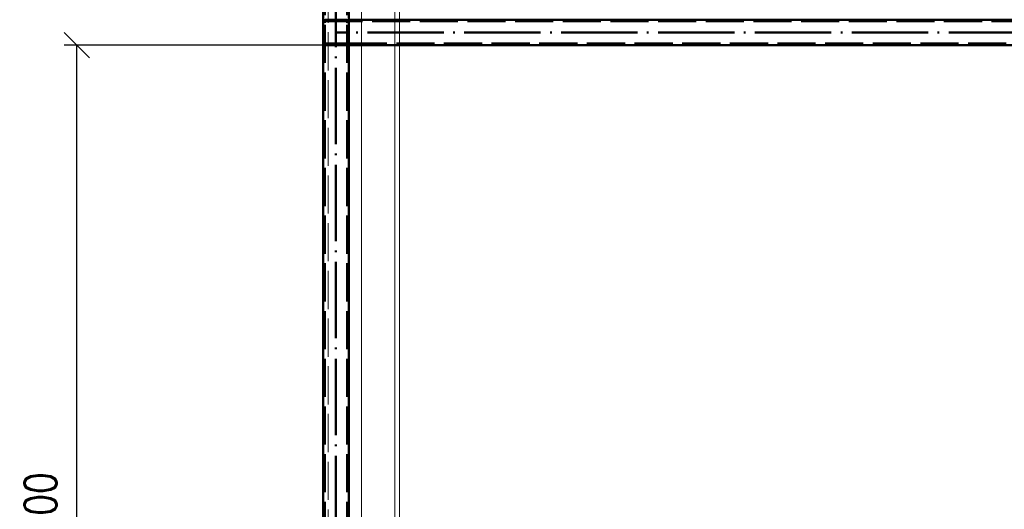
# Paper-space layout 'Layout1' of a CAD drawing. Extents: x -2 to 1380, y -36 to 422.
# Tile 17 of 58: x 683 to 760, y 217 to 255. Entities that reach past the tile are written whole.
import ezdxf

# ---------------------------------------------------------------- set-up
doc = ezdxf.new("R2010")
doc.units = 0
for name, pattern in [('ACAD_ISO02W100', [15, 12, -3]), ('ACAD_ISO04W100', [30.5, 24, -3, 0.5, -3]), ('HP_01_CER_B', [8, 5, -1, 1, -1])]:
    doc.linetypes.add(name, pattern=pattern)
doc.layers.get('0').update_dxf_attribs({"linetype": 'CONTINUOUS'})
doc.layers.get('DEFPOINTS').update_dxf_attribs({"color": 132, "linetype": 'CONTINUOUS'})
for name, color, linetype, lineweight in [('SS_1.ET-HALA_TaO-PRISTAVBA-SLOUP', 9, 'CONTINUOUS', 13), ('SS_1.ET-HALA_TaO-RASTR', 7, 'HP_01_CER_B', 13), ('SS_2.ET-HALA_TaO-PRISTAVBA-VNITRNI_KCE', 190, 'CONTINUOUS', 50), ('SS_KOTY', 3, 'CONTINUOUS', 25)]:
    doc.layers.add(name, color=color, linetype=linetype, lineweight=lineweight)
doc.styles.add('ROMANS', font='romans.shx', dxfattribs={"width": 0.8})
doc.dimstyles.new('A-1_(2.5)_50AS', dxfattribs={"dimtxt": 2.5, "dimasz": 2, "dimexe": 1, "dimexo": 2, "dimgap": 0, "dimtad": 0, "dimdec": 1, "dimlfac": 50, "dimrnd": 1, "dimtxsty": 'ROMANS', "dimblk1": 'OBLIQUE', "dimblk2": 'OBLIQUE', "dimsah": 1, "dimcen": 2, "dimclrd": 256, "dimclre": 256, "dimclrt": 256, "dimadec": 1, "dimazin": 2, "dimtfac": 0.714286, "dimtdec": 1, "dimtmove": 0, "dimatfit": 3, "dimldrblk": 'OPEN', "dimfxl": 1, "dimtvp": 1.142857, "dimtfill": 1, "dimtolj": 1, "dimlwd": -1, "dimlwe": -1, "dimarcsym": 0})

# ---------------------------------------------------------------- blocks, each defined once
blk = doc.blocks.new('_Oblique')
at = {"color": 0, "linetype": 'ByBlock', "lineweight": -2}
blk.add_line((-0.5, -0.5), (0.5, 0.5), dxfattribs=at)
blk = doc.blocks.new('*D50')
at = {"layer": 'DEFPOINTS', "color": 0, "transparency": 16777216}
for p in [(687.102, 253.135), (708.495, 253.135, 243844.547), (706.495, 179.135, 243873.547)]:
    blk.add_point(p, dxfattribs=at)
at = {"layer": 'SS_KOTY', "transparency": 16777216}
for p, q in [((706.495, 253.135), (686.102, 253.135)), ((687.102, 179.135), (687.102, 253.135)), ((704.495, 179.135), (686.102, 179.135))]:
    blk.add_line(p, q, dxfattribs=at)
at = {"layer": 'SS_KOTY', "transparency": 16777216, "xscale": 2, "yscale": 2, "zscale": 2}
for p, rotation in [((687.102, 253.135), 90), ((687.102, 179.135), 270)]:
    blk.add_blockref('_Oblique', p, dxfattribs=dict(at, rotation=rotation))
at = {"layer": 'SS_KOTY', "transparency": 16777216, "insert": (684.245, 216.135), "char_height": 2.5, "attachment_point": 5, "rotation": 90, "style": 'ROMANS', "bg_fill": 3, "box_fill_scale": 1.1, "bg_fill_color": 256, "bg_fill_true_color": 13158600, "bg_fill_transparency": 0}
blk.add_mtext('\\A1;3700', dxfattribs=at)
blk = doc.blocks.new('_OPEN')
at = {"color": 0, "linetype": 'ByBlock'}
for p, q in [((-1, 0.167), (0, 0)), ((0, 0), (-1, -0.167)), ((0, 0), (-1, 0))]:
    blk.add_line(p, q, dxfattribs=at)

psp = doc.layouts.get("Layout1")

# ---------------------------------------------------------------- linework, layer by layer
at = {"layer": 'SS_1.ET-HALA_TaO-PRISTAVBA-SLOUP', "color": 9, "linetype": 'ACAD_ISO04W100', "ltscale": 0.25}
psp.add_line((709.4954, 57.1346), (709.4954, 342.9346), dxfattribs=at)
at = {"layer": 'SS_1.ET-HALA_TaO-PRISTAVBA-SLOUP', "color": 5, "linetype": 'Continuous', "ltscale": 0.25}
for p, q in [((712.1154, 255.1346), (712.1154, 337.1667)), ((712.4954, 337.2047), (712.4954, 255.1346)), ((712.1154, 179.1346), (712.1154, 253.1346)), ((712.4954, 253.1346), (712.4954, 179.1346))]:
    psp.add_line(p, q, dxfattribs=at)
at = {"layer": 'SS_1.ET-HALA_TaO-PRISTAVBA-SLOUP', "color": 9, "linetype": 'ACAD_ISO02W100', "ltscale": 0.25}
for p, q in [((712.1154, 253.1346), (712.1154, 255.1346)), ((712.4954, 255.1346), (712.4954, 253.1346))]:
    psp.add_line(p, q, dxfattribs=at)
at = {"layer": 'SS_1.ET-HALA_TaO-RASTR', "linetype": 'ACAD_ISO04W100', "ltscale": 0.25}
psp.add_line((709.4954, 77.1346), (709.4954, 373.4596), dxfattribs=at)
at = {"layer": 'SS_2.ET-HALA_TaO-PRISTAVBA-VNITRNI_KCE', "color": 3, "linetype": 'ACAD_ISO02W100', "ltscale": 0.25}
for p, q in [((708.2554, 255.1346), (706.7354, 255.1346)), ((708.2554, 255.0146), (706.7354, 255.0146)), ((706.8954, 255.1346), (706.8954, 255.0146)), ((707.4354, 255.1346), (707.4354, 255.0146)), ((844.5954, 255.0146), (708.4954, 255.0146))]:
    psp.add_line(p, q, dxfattribs=at)
at = {"layer": 'SS_2.ET-HALA_TaO-PRISTAVBA-VNITRNI_KCE', "color": 1, "linetype": 'Continuous', "ltscale": 0.25}
psp.add_line((844.5954, 255.1346), (708.4954, 255.1346), dxfattribs=at)
at = {"layer": 'SS_2.ET-HALA_TaO-PRISTAVBA-VNITRNI_KCE', "color": 3, "linetype": 'ACAD_ISO02W100', "ltscale": 0.25}
for centre, start, end in [((706.7354, 254.8946), 90, 180), ((708.2554, 254.8946), 0, 90)]:
    psp.add_arc(centre, 0.24, start, end, dxfattribs=at)
at = {"layer": 'SS_2.ET-HALA_TaO-PRISTAVBA-VNITRNI_KCE', "color": 3, "linetype": 'ACAD_ISO02W100', "ltscale": 0.25, "extrusion": (-9.70128e-12, 4.01846e-12, -1)}
psp.add_arc((-706.7354, 254.8946, 0), 0.12, 0, 90, dxfattribs=at)
at = {"layer": 'SS_2.ET-HALA_TaO-PRISTAVBA-VNITRNI_KCE', "color": 3, "linetype": 'ACAD_ISO02W100', "ltscale": 0.25, "extrusion": (4.0184e-12, 9.70134e-12, -1)}
psp.add_arc((-708.2554, 254.8946, 0), 0.12, 90, 180, dxfattribs=at)

# ---------------------------------------------------------------- dimensions: what is measured, and where the dimension line sits
at = {"layer": 'SS_KOTY'}
dim = psp.add_linear_dim(base=(687.1019, 253.1346), p1=(706.4954, 179.1346, 243873.5468), p2=(708.4954, 253.1346, 243844.5468), angle=90, dimstyle='A-1_(2.5)_50AS', dxfattribs=at)
dim.commit()
dim.dimension.update_dxf_attribs({"geometry": '*D50', "text_midpoint": (684.2447, 216.1346)})

# ---------------------------------------------------------------- next in the draw order: linework, layer by layer
at = {"layer": 'SS_1.ET-HALA_TaO-PRISTAVBA-SLOUP', "color": 9, "linetype": 'ACAD_ISO02W100', "ltscale": 0.25}
psp.add_line((706.8754, 336.6427), (706.8754, 176.5346), dxfattribs=at)
at = {"layer": 'SS_2.ET-HALA_TaO-PRISTAVBA-VNITRNI_KCE', "color": 7, "linetype": 'ACAD_ISO04W100', "ltscale": 0.25}
for p, q in [((707.4954, 176.7346), (707.4954, 341.7297)), ((845.5954, 254.1346), (707.4954, 254.1346))]:
    psp.add_line(p, q, dxfattribs=at)
at = {"layer": 'SS_2.ET-HALA_TaO-PRISTAVBA-VNITRNI_KCE', "color": 1, "linetype": 'Continuous', "ltscale": 0.25}
for p, q in [((706.4954, 340.6246), (706.4954, 179.1346)), ((708.4954, 179.1346), (708.4954, 340.8246)), ((708.4954, 253.1346), (844.5954, 253.1346))]:
    psp.add_line(p, q, dxfattribs=at)
at = {"layer": 'SS_2.ET-HALA_TaO-PRISTAVBA-VNITRNI_KCE', "color": 3, "linetype": 'ACAD_ISO02W100', "ltscale": 0.25}
for p, q in [((706.6154, 176.7346), (706.6154, 340.6366)), ((708.3754, 176.7346), (708.3754, 340.8126)), ((706.7354, 253.2546), (708.2554, 253.2546)), ((706.7354, 253.1346), (708.2554, 253.1346)), ((706.8954, 253.2546), (706.8954, 253.1346)), ((707.4354, 253.2546), (707.4354, 253.1346)), ((708.4954, 253.2546), (844.5954, 253.2546))]:
    psp.add_line(p, q, dxfattribs=at)
for centre, start, end in [((706.7354, 253.3746), 180, 270), ((708.2554, 253.3746), 270, 0)]:
    psp.add_arc(centre, 0.24, start, end, dxfattribs=at)
at = {"layer": 'SS_2.ET-HALA_TaO-PRISTAVBA-VNITRNI_KCE', "color": 3, "linetype": 'ACAD_ISO02W100', "ltscale": 0.25, "extrusion": (-2.42532e-11, -1.00459e-11, -1)}
psp.add_arc((-706.7354, 253.3746, 0), 0.12, 270, 0, dxfattribs=at)
at = {"layer": 'SS_2.ET-HALA_TaO-PRISTAVBA-VNITRNI_KCE', "color": 3, "linetype": 'ACAD_ISO02W100', "ltscale": 0.25, "extrusion": (1.0046e-11, -2.42531e-11, -1)}
psp.add_arc((-708.2554, 253.3746), 0.12, 180, 270, dxfattribs=at)

doc.saveas('drawing.dxf')
